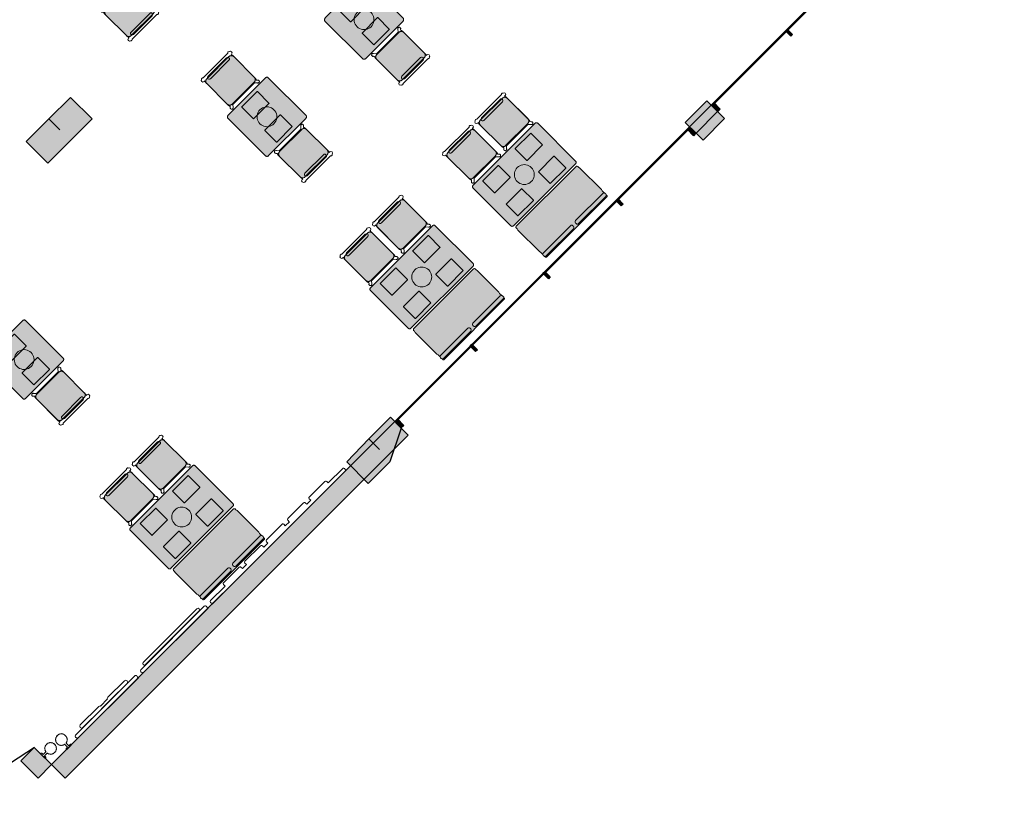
# Model space of a CAD drawing. Extents: x 2172.2 to 2210.6, y 415.3 to 458.1.
# Tile 8 of 27: x 2197.2 to 2210.1, y 415.3 to 425.7. Entities that reach past the tile are written whole.
import ezdxf

# ---------------------------------------------------------------- set-up
doc = ezdxf.new("R2010")
doc.units = 0
for name, color, linetype, lineweight in [('AYAA_M3_BANQUETTES', 7, 'CONTINUOUS', 18), ('AYAA_M3_CHAIRS', 7, 'CONTINUOUS', 18), ('AYAA_M3_COLUMNS', 8, 'CONTINUOUS', 30), ('AYAA_M3_FINE_DETAIL', 8, 'CONTINUOUS', 9), ('AYAA_M3_GLAZING', 4, 'CONTINUOUS', 13), ('AYAA_M3_TABLES', 7, 'CONTINUOUS', 18), ('AYAA_M3_WALL_DECOR', 32, 'CONTINUOUS', 13), ('AYAA_M3_WALL_LIGHTS', 32, 'CONTINUOUS', 13), ('AYAA_M3_WALLS', 7, 'CONTINUOUS', 30)]:
    doc.layers.add(name, color=color, linetype=linetype, lineweight=lineweight)

# ---------------------------------------------------------------- blocks, each defined once
blk = doc.blocks.new('AYAA_M3_ARCHITECTURE')
at = {"layer": 'AYAA_M3_COLUMNS', "true_color": 0xcfdadc}
for points in [[(7.606645, -9.630836), (7.889453, -9.348031), (8.172293, -9.630871), (7.592468, -10.210694), (7.309659, -9.92782), (7.606613, -9.630871), (7.74805, -9.772274)], [(16.229349, -9.393993), (16.370768, -9.535411), (16.087927, -9.818251), (15.946541, -9.676798)], [(7.875276, -9.92789), (7.592503, -10.210663), (7.68676, -10.116405)], [(11.94096, -13.965218), (11.799574, -13.823766), (12.082382, -13.54096), (12.2238, -13.682378), (12.075308, -14.127855), (11.792468, -14.410695), (11.50966, -14.12782), (11.799553, -13.823812)]]:
    blk.add_hatch(color=256, dxfattribs=at).paths.add_polyline_path(points)
at = {"layer": 'AYAA_M3_WALLS', "true_color": 0xe1e6e6}
for points in [[(17.353592, -8.524304), (17.329552, -8.548347), (17.258841, -8.477635), (17.282883, -8.453594)], [(16.372185, -9.533998), (16.287333, -9.449144), (16.319859, -9.416617), (16.404711, -9.501471)], [(16.179852, -9.910177), (16.003075, -9.733401), (16.285917, -9.450559), (16.462694, -9.627336)], [(16.086514, -9.819668), (16.053988, -9.852195), (15.969134, -9.767343), (16.001661, -9.734816)], [(15.131212, -10.746685), (15.107171, -10.770726), (15.03646, -10.700016), (15.060502, -10.675974)], [(14.176619, -11.70128), (14.152576, -11.725321), (14.081866, -11.65461), (14.105907, -11.630569)], [(13.222024, -12.655873), (13.197983, -12.679915), (13.127272, -12.609204), (13.151314, -12.585163)], [(7.641751, -18.094725), (12.13895, -13.597526), (12.315727, -13.774302), (7.818528, -18.271502)], [(12.257745, -13.648438), (12.225218, -13.680964), (12.140365, -13.596111), (12.172892, -13.563584)], [(7.464975, -18.271502), (7.2387, -18.045227), (7.415477, -17.86845), (7.641751, -18.094725)]]:
    blk.add_hatch(color=256, dxfattribs=at).paths.add_polyline_path(points)
at = {"layer": 'AYAA_M3_COLUMNS', "linetype": 'CONTINUOUS', "lineweight": -2}
for points in [[(7.606645, -9.630836), (7.889453, -9.348031), (8.172293, -9.630871), (7.592468, -10.210694), (7.309659, -9.92782), (7.606613, -9.630871), (7.74805, -9.772274)], [(16.229349, -9.393993), (16.370768, -9.535411), (16.087927, -9.818251), (15.946541, -9.676798)], [(7.875276, -9.92789), (7.592503, -10.210663), (7.68676, -10.116405)], [(11.94096, -13.965218), (11.799574, -13.823766), (12.082382, -13.54096), (12.2238, -13.682378), (12.075308, -14.127855), (11.792468, -14.410695), (11.50966, -14.12782), (11.799553, -13.823812)]]:
    blk.add_lwpolyline(points, close=True, dxfattribs=at)
at = {"layer": 'AYAA_M3_GLAZING', "linetype": 'CONTINUOUS', "lineweight": -2}
for points in [[(16.314201, -9.443487), (16.303595, -9.43288), (20.116966, -5.61951), (20.127573, -5.630117)], [(12.167234, -13.590454), (12.156629, -13.579848), (15.985397, -9.751079), (15.996004, -9.761685)]]:
    blk.add_lwpolyline(points, close=True, dxfattribs=at)
at = {"layer": 'AYAA_M3_WALLS', "linetype": 'CONTINUOUS', "lineweight": -2}
for points in [[(17.353592, -8.524304), (17.329552, -8.548347), (17.258841, -8.477635), (17.282883, -8.453594)], [(16.372185, -9.533998), (16.287333, -9.449144), (16.319859, -9.416617), (16.404711, -9.501471)], [(16.179852, -9.910177), (16.003075, -9.733401), (16.285917, -9.450559), (16.462694, -9.627336)], [(16.086514, -9.819668), (16.053988, -9.852195), (15.969134, -9.767343), (16.001661, -9.734816)], [(15.131212, -10.746685), (15.107171, -10.770726), (15.03646, -10.700016), (15.060502, -10.675974)], [(14.176619, -11.70128), (14.152576, -11.725321), (14.081866, -11.65461), (14.105907, -11.630569)], [(13.222024, -12.655873), (13.197983, -12.679915), (13.127272, -12.609204), (13.151314, -12.585163)], [(7.641751, -18.094725), (12.13895, -13.597526), (12.315727, -13.774302), (7.818528, -18.271502)], [(12.257745, -13.648438), (12.225218, -13.680964), (12.140365, -13.596111), (12.172892, -13.563584)], [(7.464975, -18.271502), (7.2387, -18.045227), (7.415477, -17.86845), (7.641751, -18.094725)]]:
    blk.add_lwpolyline(points, close=True, dxfattribs=at)
blk = doc.blocks.new('AYAA_M3_DOOR_D0')
at = {"color": 0, "linetype": 'CONTINUOUS'}
blk.add_lwpolyline([(-0.625, 0), (-0.365, 1.223)], dxfattribs=at)
at = {"color": 0}
blk.add_arc((-0.625, 0), 1.25, 0, 78, dxfattribs=at)
blk = doc.blocks.new('AYAA_M3_UNIQUE_WALL_COMPOSITION_14')
at = {"color": 0, "linetype": 'CONTINUOUS', "lineweight": -2}
for points in [[(-0.5675, -0.0175), (-0.565095, -0.008512), (-0.559083, -0.0025), (-0.5675, -0.0025), (-0.5675, 0.0085), (0.5675, 0.0085), (0.5675, -0.0025), (0.559083, -0.0025), (0.565095, -0.008512), (0.5675, -0.0175), (0.5675, -0.0265), (0.565095, -0.035488), (0.558488, -0.042095), (0.5495, -0.0445), (-0.5495, -0.0445), (-0.558488, -0.042095), (-0.565095, -0.035488), (-0.5675, -0.0265)], [(-0.4086, -0.095), (-0.426278, -0.087678), (-0.4336, -0.07), (-0.426278, -0.052322), (-0.4086, -0.045), (-0.10215, -0.045), (-0.097325, -0.047), (0.063271, -0.047), (0.0681, -0.045), (0.4086, -0.045), (0.426265, -0.052322), (0.433583, -0.07), (0.426265, -0.087678), (0.4086, -0.095), (0.0681, -0.095), (0.050422, -0.087678), (0.048484, -0.083), (-0.082548, -0.083), (-0.084485, -0.087678), (-0.10215, -0.095)]]:
    blk.add_lwpolyline(points, close=True, dxfattribs=at)
blk = doc.blocks.new('AYAA_M3_UNIQUE_WALL_COMPOSITION_16')
at = {"color": 0, "linetype": 'CONTINUOUS', "lineweight": -2}
for points in [[(-0.60727, 0.0085), (0.60727, 0.0085), (0.60727, -0.0025), (0.598854, -0.0025), (0.604866, -0.008512), (0.60727, -0.0175), (0.60727, -0.0265), (0.604866, -0.035488), (0.598259, -0.042095), (0.58927, -0.0445), (-0.58927, -0.0445), (-0.598259, -0.042095), (-0.604866, -0.035488), (-0.60727, -0.0265), (-0.60727, -0.0175), (-0.604866, -0.008512), (-0.598854, -0.0025), (-0.60727, -0.0025)], [(0.497962, -0.091), (-0.497962, -0.091), (-0.512811, -0.084849), (-0.518962, -0.07), (-0.512811, -0.055151), (-0.497962, -0.049), (0.497962, -0.049), (0.512808, -0.055151), (0.518958, -0.07), (0.512808, -0.084849)]]:
    blk.add_lwpolyline(points, close=True, dxfattribs=at)
blk = doc.blocks.new('AYAA_M3_UNIQUE_WALL_COMPOSITION_17')
at = {"color": 0, "linetype": 'CONTINUOUS', "lineweight": -2}
blk.add_lwpolyline([(0.95634, -0.04522), (0.95634, -0.0719), (0.954128, -0.080169), (0.948049, -0.086248), (0.93978, -0.08846), (0.64998, -0.08846), (0.641711, -0.086248), (0.635632, -0.080169), (0.63342, -0.0719), (0.63342, -0.04522), (0.633666, -0.0443), (0.558654, -0.0443), (0.5589, -0.04522), (0.5589, -0.0719), (0.556688, -0.080169), (0.550609, -0.086248), (0.54234, -0.08846), (0.25254, -0.08846), (0.244271, -0.086248), (0.238192, -0.080169), (0.23598, -0.0719), (0.23598, -0.04522), (0.236226, -0.0443), (0.161214, -0.0443), (0.16146, -0.04522), (0.16146, -0.0719), (0.159248, -0.080169), (0.153169, -0.086248), (0.1449, -0.08846), (-0.1449, -0.08846), (-0.153169, -0.086248), (-0.159248, -0.080169), (-0.16146, -0.0719), (-0.16146, -0.04522), (-0.161214, -0.0443), (-0.236226, -0.0443), (-0.23598, -0.04522), (-0.23598, -0.0719), (-0.238192, -0.080169), (-0.244271, -0.086248), (-0.25254, -0.08846), (-0.54234, -0.08846), (-0.550609, -0.086248), (-0.556688, -0.080169), (-0.5589, -0.0719), (-0.5589, -0.04522), (-0.558654, -0.0443), (-0.633666, -0.0443), (-0.63342, -0.04522), (-0.63342, -0.0719), (-0.635632, -0.080169), (-0.641711, -0.086248), (-0.64998, -0.08846), (-0.93978, -0.08846), (-0.948049, -0.086248), (-0.954128, -0.080169), (-0.95634, -0.0719), (-0.95634, -0.04522), (-0.956094, -0.0443), (-1.22544, -0.0443), (-1.233709, -0.042088), (-1.239788, -0.036009), (-1.242, -0.02774), (-1.242, -0.01946), (-1.239788, -0.011191), (-1.234257, -0.00566), (-1.242, -0.00566), (-1.242, 0.00446), (1.242, 0.00446), (1.242, -0.00566), (1.234257, -0.00566), (1.239788, -0.011191), (1.242, -0.01946), (1.242, -0.02774), (1.239788, -0.036009), (1.233709, -0.042088), (1.22544, -0.0443), (0.956094, -0.0443)], close=True, dxfattribs=at)
blk = doc.blocks.new('AYAA_M3_SCONCE')
at = {"color": 0, "linetype": 'CONTINUOUS', "lineweight": -2}
blk.add_lwpolyline([(-0.066057, -0.178967), (-0.064423, -0.178291), (-0.064952, -0.1775), (-0.069291, -0.168701), (-0.071015, -0.163622), (-0.072921, -0.164412), (-0.075043, -0.163533), (-0.075921, -0.161412), (-0.075043, -0.15929), (-0.072921, -0.158412), (-0.072618, -0.158538), (-0.074358, -0.149789), (-0.074835, -0.142517), (-0.076, -0.143), (-0.078121, -0.142121), (-0.079, -0.14), (-0.078121, -0.137879), (-0.076, -0.137), (-0.074835, -0.137483), (-0.074358, -0.130211), (-0.072618, -0.121462), (-0.072921, -0.121588), (-0.075043, -0.12071), (-0.075921, -0.118588), (-0.075043, -0.116467), (-0.072921, -0.115588), (-0.071015, -0.116378), (-0.069291, -0.111299), (-0.064952, -0.1025), (-0.064423, -0.101709), (-0.066057, -0.101033), (-0.066935, -0.098911), (-0.066057, -0.09679), (-0.063935, -0.095911), (-0.061814, -0.09679), (-0.061555, -0.097416), (-0.059501, -0.094343), (-0.053033, -0.086967), (-0.050898, -0.085095), (-0.051891, -0.084684), (-0.052769, -0.082563), (-0.051891, -0.080442), (-0.049769, -0.079563), (-0.047648, -0.080442), (-0.0471, -0.081764), (-0.045657, -0.080499), (-0.0375, -0.075048), (-0.033493, -0.073072), (-0.033693, -0.072989), (-0.034572, -0.070868), (-0.033693, -0.068747), (-0.031572, -0.067868), (-0.02945, -0.068747), (-0.028646, -0.07069), (-0.019411, -0.067556), (-0.013177, -0.066316), (-0.013816, -0.064774), (-0.012937, -0.062652), (-0.012, -0.062264), (-0.012, -0.014), (-0.037, -0.014), (-0.040995, -0.012931), (-0.043931, -0.009995), (-0.045, -0.006), (-0.043931, -0.002005), (-0.040995, 0.000931), (-0.037, 0.002), (0.037, 0.002), (0.040995, 0.000931), (0.043931, -0.002005), (0.045, -0.006), (0.043931, -0.009995), (0.040995, -0.012931), (0.037, -0.014), (0.012, -0.014), (0.012, -0.062264), (0.012937, -0.062652), (0.013816, -0.064774), (0.013177, -0.066316), (0.019411, -0.067556), (0.028646, -0.07069), (0.02945, -0.068747), (0.031572, -0.067868), (0.033693, -0.068747), (0.034572, -0.070868), (0.033693, -0.072989), (0.033493, -0.073072), (0.0375, -0.075048), (0.045657, -0.080499), (0.0471, -0.081764), (0.047648, -0.080442), (0.049769, -0.079563), (0.051891, -0.080442), (0.052769, -0.082563), (0.051891, -0.084684), (0.050898, -0.085095), (0.053033, -0.086967), (0.059501, -0.094343), (0.061555, -0.097416), (0.061814, -0.09679), (0.063935, -0.095911), (0.066057, -0.09679), (0.066935, -0.098911), (0.066057, -0.101033), (0.064423, -0.101709), (0.064952, -0.1025), (0.069291, -0.111299), (0.071015, -0.116378), (0.072921, -0.115588), (0.075043, -0.116467), (0.075921, -0.118588), (0.075043, -0.12071), (0.072921, -0.121588), (0.072618, -0.121462), (0.074358, -0.130211), (0.074835, -0.137483), (0.076, -0.137), (0.078121, -0.137879), (0.079, -0.14), (0.078121, -0.142121), (0.076, -0.143), (0.074835, -0.142517), (0.074358, -0.149789), (0.072618, -0.158538), (0.072921, -0.158412), (0.075043, -0.15929), (0.075921, -0.161412), (0.075043, -0.163533), (0.072921, -0.164412), (0.071015, -0.163622), (0.069291, -0.168701), (0.064952, -0.1775), (0.064423, -0.178291), (0.066057, -0.178967), (0.066935, -0.181089), (0.066057, -0.18321), (0.063935, -0.184089), (0.061814, -0.18321), (0.061555, -0.182584), (0.059501, -0.185657), (0.053033, -0.193033), (0.050898, -0.194905), (0.051891, -0.195316), (0.052769, -0.197437), (0.051891, -0.199558), (0.049769, -0.200437), (0.047648, -0.199558), (0.0471, -0.198236), (0.045657, -0.199501), (0.0375, -0.204952), (0.033493, -0.206928), (0.033693, -0.207011), (0.034572, -0.209132), (0.033693, -0.211253), (0.031572, -0.212132), (0.02945, -0.211253), (0.028646, -0.20931), (0.019411, -0.212444), (0.013177, -0.213684), (0.013816, -0.215226), (0.012937, -0.217348), (0.010816, -0.218226), (0.008695, -0.217348), (0.007816, -0.215226), (0.008131, -0.214467), (0, -0.215), (-0.008131, -0.214467), (-0.007816, -0.215226), (-0.008695, -0.217348), (-0.010816, -0.218226), (-0.012937, -0.217348), (-0.013816, -0.215226), (-0.013177, -0.213684), (-0.019411, -0.212444), (-0.028646, -0.20931), (-0.02945, -0.211253), (-0.031572, -0.212132), (-0.033693, -0.211253), (-0.034572, -0.209132), (-0.033693, -0.207011), (-0.033493, -0.206928), (-0.0375, -0.204952), (-0.045657, -0.199501), (-0.0471, -0.198236), (-0.047648, -0.199558), (-0.049769, -0.200437), (-0.051891, -0.199558), (-0.052769, -0.197437), (-0.051891, -0.195316), (-0.050898, -0.194905), (-0.053033, -0.193033), (-0.059501, -0.185657), (-0.061555, -0.182584), (-0.061814, -0.18321), (-0.063935, -0.184089), (-0.066057, -0.18321), (-0.066935, -0.181089)], close=True, dxfattribs=at)
blk = doc.blocks.new('AYAA_M3_CHAIR_IVORY')
at = {"true_color": 0xeaeeee}
blk.add_hatch(color=256, dxfattribs=at).paths.add_polyline_path([(-0.247475, -0.204863), (-0.248872, -0.200013), (-0.249717, -0.195038), (-0.25, -0.19), (-0.25, 0.19), (-0.249717, 0.195038), (-0.248872, 0.200013), (-0.247475, 0.204863), (-0.245544, 0.209525), (-0.243103, 0.213941), (-0.240182, 0.218057), (-0.23682, 0.22182), (-0.233057, 0.225182), (-0.228941, 0.228103), (-0.224525, 0.230544), (-0.219863, 0.232475), (-0.215013, 0.233872), (-0.210038, 0.234717), (-0.205, 0.235), (0.205, 0.235), (0.210038, 0.234717), (0.215013, 0.233872), (0.219863, 0.232475), (0.224525, 0.230544), (0.228941, 0.228103), (0.233057, 0.225182), (0.23682, 0.22182), (0.240182, 0.218057), (0.243103, 0.213941), (0.245544, 0.209525), (0.247475, 0.204863), (0.248872, 0.200013), (0.249717, 0.195038), (0.25, 0.19), (0.25, -0.19), (0.249717, -0.195038), (0.248872, -0.200013), (0.247475, -0.204863), (0.245544, -0.209525), (0.243103, -0.213941), (0.240182, -0.218057), (0.23682, -0.22182), (0.233057, -0.225182), (0.228941, -0.228103), (0.224525, -0.230544), (0.219863, -0.232475), (0.215013, -0.233872), (0.210038, -0.234717), (0.205, -0.235), (-0.205, -0.235), (-0.210038, -0.234717), (-0.215013, -0.233872), (-0.219863, -0.232475), (-0.224525, -0.230544), (-0.228941, -0.228103), (-0.233057, -0.225182), (-0.23682, -0.22182), (-0.240182, -0.218057), (-0.243103, -0.213941), (-0.245544, -0.209525)])
at = {"color": 0, "linetype": 'CONTINUOUS', "lineweight": -2}
for points in [[(-0.255, -0.233), (-0.242972, -0.233), (-0.245992, -0.22998), (-0.25, -0.215), (-0.25, 0.215), (-0.245992, 0.22998), (-0.240149, 0.235823), (-0.252556, 0.249383), (-0.254118, 0.250179), (-0.258321, 0.254382), (-0.26102, 0.259679), (-0.26195, 0.26555), (-0.26102, 0.271421), (-0.258321, 0.276718), (-0.254118, 0.280921), (-0.248821, 0.28362), (-0.24295, 0.28455), (-0.237079, 0.28362), (-0.231782, 0.280921), (-0.227579, 0.276718), (-0.22608, 0.273776), (-0.20172, 0.24715), (-0.200943, 0.245), (0.200943, 0.245), (0.20172, 0.24715), (0.22608, 0.273776), (0.227579, 0.276718), (0.231782, 0.280921), (0.237079, 0.28362), (0.24295, 0.28455), (0.248821, 0.28362), (0.254118, 0.280921), (0.258321, 0.276718), (0.26102, 0.271421), (0.26195, 0.26555), (0.26102, 0.259679), (0.258321, 0.254382), (0.254118, 0.250179), (0.252556, 0.249383), (0.240149, 0.235823), (0.245992, 0.22998), (0.25, 0.215), (0.25, -0.215), (0.245992, -0.22998), (0.242972, -0.233), (0.255, -0.233), (0.270556, -0.239444), (0.277, -0.255), (0.270556, -0.270556), (0.259027, -0.275332), (0.258321, -0.276718), (0.254118, -0.280921), (0.248821, -0.28362), (0.24295, -0.28455), (0.237079, -0.28362), (0.231782, -0.280921), (0.227861, -0.277), (-0.227861, -0.277), (-0.231782, -0.280921), (-0.237079, -0.28362), (-0.24295, -0.28455), (-0.248821, -0.28362), (-0.254118, -0.280921), (-0.258321, -0.276718), (-0.259027, -0.275332), (-0.270556, -0.270556), (-0.277, -0.255), (-0.270556, -0.239444)], [(-0.247475, -0.204863), (-0.248872, -0.200013), (-0.249717, -0.195038), (-0.25, -0.19), (-0.25, 0.19), (-0.249717, 0.195038), (-0.248872, 0.200013), (-0.247475, 0.204863), (-0.245544, 0.209525), (-0.243103, 0.213941), (-0.240182, 0.218057), (-0.23682, 0.22182), (-0.233057, 0.225182), (-0.228941, 0.228103), (-0.224525, 0.230544), (-0.219863, 0.232475), (-0.215013, 0.233872), (-0.210038, 0.234717), (-0.205, 0.235), (0.205, 0.235), (0.210038, 0.234717), (0.215013, 0.233872), (0.219863, 0.232475), (0.224525, 0.230544), (0.228941, 0.228103), (0.233057, 0.225182), (0.23682, 0.22182), (0.240182, 0.218057), (0.243103, 0.213941), (0.245544, 0.209525), (0.247475, 0.204863), (0.248872, 0.200013), (0.249717, 0.195038), (0.25, 0.19), (0.25, -0.19), (0.249717, -0.195038), (0.248872, -0.200013), (0.247475, -0.204863), (0.245544, -0.209525), (0.243103, -0.213941), (0.240182, -0.218057), (0.23682, -0.22182), (0.233057, -0.225182), (0.228941, -0.228103), (0.224525, -0.230544), (0.219863, -0.232475), (0.215013, -0.233872), (0.210038, -0.234717), (0.205, -0.235), (-0.205, -0.235), (-0.210038, -0.234717), (-0.215013, -0.233872), (-0.219863, -0.232475), (-0.224525, -0.230544), (-0.228941, -0.228103), (-0.233057, -0.225182), (-0.23682, -0.22182), (-0.240182, -0.218057), (-0.243103, -0.213941), (-0.245544, -0.209525)], [(-0.183735, -0.203506), (-0.1725, -0.2005), (0.1725, -0.2005), (0.183735, -0.203506), (0.191994, -0.211765), (0.195, -0.223), (0.191994, -0.234235), (0.183735, -0.242494), (0.1725, -0.2455), (-0.1725, -0.2455), (-0.183735, -0.242494), (-0.191994, -0.234235), (-0.195, -0.223), (-0.191994, -0.211765)]]:
    blk.add_lwpolyline(points, close=True, dxfattribs=at)
blk = doc.blocks.new('AYAA_M3_DINING_TWO_SQUARE')
at = {"true_color": 0xf9f9f5}
blk.add_hatch(color=256, dxfattribs=at).paths.add_polyline_path([(-0.365847, -0.367678), (-0.369032, -0.364695), (-0.371594, -0.36135), (-0.373471, -0.357725), (-0.374615, -0.353911), (-0.375, -0.35), (-0.375, 0.35), (-0.374615, 0.353911), (-0.373471, 0.357725), (-0.371594, 0.36135), (-0.369032, 0.364695), (-0.365847, 0.367678), (-0.362118, 0.370225), (-0.357937, 0.372275), (-0.353407, 0.373776), (-0.348639, 0.374692), (-0.34375, 0.375), (0.34375, 0.375), (0.348639, 0.374692), (0.353407, 0.373776), (0.357937, 0.372275), (0.362118, 0.370225), (0.365847, 0.367678), (0.369032, 0.364695), (0.371594, 0.36135), (0.373471, 0.357725), (0.374615, 0.353911), (0.375, 0.35), (0.375, -0.35), (0.374615, -0.353911), (0.373471, -0.357725), (0.371594, -0.36135), (0.369032, -0.364695), (0.365847, -0.367678), (0.362118, -0.370225), (0.357937, -0.372275), (0.353407, -0.373776), (0.348639, -0.374692), (0.34375, -0.375), (-0.34375, -0.375), (-0.348639, -0.374692), (-0.353407, -0.373776), (-0.357937, -0.372275), (-0.362118, -0.370225)])
at = {"color": 0, "linetype": 'CONTINUOUS', "lineweight": -2}
blk.add_lwpolyline([(-0.374615, 0.353911), (-0.373471, 0.357725), (-0.371594, 0.36135), (-0.369032, 0.364695), (-0.365847, 0.367678), (-0.362118, 0.370225), (-0.357937, 0.372275), (-0.353407, 0.373776), (-0.348639, 0.374692), (-0.34375, 0.375), (0.34375, 0.375), (0.348639, 0.374692), (0.353407, 0.373776), (0.357937, 0.372275), (0.362118, 0.370225), (0.365847, 0.367678), (0.369032, 0.364695), (0.371594, 0.36135), (0.373471, 0.357725), (0.374615, 0.353911), (0.375, 0.35), (0.375, -0.35), (0.374615, -0.353911), (0.373471, -0.357725), (0.371594, -0.36135), (0.369032, -0.364695), (0.365847, -0.367678), (0.362118, -0.370225), (0.357937, -0.372275), (0.353407, -0.373776), (0.348639, -0.374692), (0.34375, -0.375), (-0.34375, -0.375), (-0.348639, -0.374692), (-0.353407, -0.373776), (-0.357937, -0.372275), (-0.362118, -0.370225), (-0.365847, -0.367678), (-0.369032, -0.364695), (-0.371594, -0.36135), (-0.373471, -0.357725), (-0.374615, -0.353911), (-0.375, -0.35), (-0.375, 0.35)], close=True, dxfattribs=at)
at = {"layer": 'AYAA_M3_FINE_DETAIL', "linetype": 'CONTINUOUS', "lineweight": -2}
for points in [[(-0.144733, 0.106001), (-0.145, 0.107), (-0.145, 0.323), (-0.144733, 0.323999), (-0.143999, 0.324733), (-0.143, 0.325), (0.143, 0.325), (0.143999, 0.324733), (0.144733, 0.323999), (0.145, 0.323), (0.145, 0.107), (0.144733, 0.106001), (0.143999, 0.105267), (0.143, 0.105), (-0.143, 0.105), (-0.143999, 0.105267)], [(-0.123637, 0.040172), (-0.115831, 0.059019), (-0.105172, 0.076412), (-0.091924, 0.091924), (-0.076412, 0.105172), (-0.059019, 0.115831), (-0.040172, 0.123637), (-0.020336, 0.128399), (0, 0.13), (0.020336, 0.128399), (0.040172, 0.123637), (0.059019, 0.115831), (0.076412, 0.105172), (0.091924, 0.091924), (0.105172, 0.076412), (0.115831, 0.059019), (0.123637, 0.040172), (0.128399, 0.020336), (0.13, 0), (0.128399, -0.020336), (0.123637, -0.040172), (0.115831, -0.059019), (0.105172, -0.076412), (0.091924, -0.091924), (0.076412, -0.105172), (0.059019, -0.115831), (0.040172, -0.123637), (0.020336, -0.128399), (0, -0.13), (-0.020336, -0.128399), (-0.040172, -0.123637), (-0.059019, -0.115831), (-0.076412, -0.105172), (-0.091924, -0.091924), (-0.105172, -0.076412), (-0.115831, -0.059019), (-0.123637, -0.040172), (-0.128399, -0.020336), (-0.13, 0), (-0.128399, 0.020336)], [(-0.144733, -0.106001), (-0.143999, -0.105267), (-0.143, -0.105), (0.143, -0.105), (0.143999, -0.105267), (0.144733, -0.106001), (0.145, -0.107), (0.145, -0.323), (0.144733, -0.323999), (0.143999, -0.324733), (0.143, -0.325), (-0.143, -0.325), (-0.143999, -0.324733), (-0.144733, -0.323999), (-0.145, -0.323), (-0.145, -0.107)]]:
    blk.add_lwpolyline(points, close=True, dxfattribs=at)
blk = doc.blocks.new('AYAA_M3_CHAIR_OLIVE')
at = {"true_color": 0x729160}
blk.add_hatch(color=256, dxfattribs=at).paths.add_polyline_path([(-0.247475, -0.204863), (-0.248872, -0.200013), (-0.249717, -0.195038), (-0.25, -0.19), (-0.25, 0.19), (-0.249717, 0.195038), (-0.248872, 0.200013), (-0.247475, 0.204863), (-0.245544, 0.209525), (-0.243103, 0.213941), (-0.240182, 0.218057), (-0.23682, 0.22182), (-0.233057, 0.225182), (-0.228941, 0.228103), (-0.224525, 0.230544), (-0.219863, 0.232475), (-0.215013, 0.233872), (-0.210038, 0.234717), (-0.205, 0.235), (0.205, 0.235), (0.210038, 0.234717), (0.215013, 0.233872), (0.219863, 0.232475), (0.224525, 0.230544), (0.228941, 0.228103), (0.233057, 0.225182), (0.23682, 0.22182), (0.240182, 0.218057), (0.243103, 0.213941), (0.245544, 0.209525), (0.247475, 0.204863), (0.248872, 0.200013), (0.249717, 0.195038), (0.25, 0.19), (0.25, -0.19), (0.249717, -0.195038), (0.248872, -0.200013), (0.247475, -0.204863), (0.245544, -0.209525), (0.243103, -0.213941), (0.240182, -0.218057), (0.23682, -0.22182), (0.233057, -0.225182), (0.228941, -0.228103), (0.224525, -0.230544), (0.219863, -0.232475), (0.215013, -0.233872), (0.210038, -0.234717), (0.205, -0.235), (-0.205, -0.235), (-0.210038, -0.234717), (-0.215013, -0.233872), (-0.219863, -0.232475), (-0.224525, -0.230544), (-0.228941, -0.228103), (-0.233057, -0.225182), (-0.23682, -0.22182), (-0.240182, -0.218057), (-0.243103, -0.213941), (-0.245544, -0.209525)])
at = {"color": 0, "linetype": 'CONTINUOUS', "lineweight": -2}
for points in [[(-0.255, -0.233), (-0.242972, -0.233), (-0.245992, -0.22998), (-0.25, -0.215), (-0.25, 0.215), (-0.245992, 0.22998), (-0.240149, 0.235823), (-0.252556, 0.249383), (-0.254118, 0.250179), (-0.258321, 0.254382), (-0.26102, 0.259679), (-0.26195, 0.26555), (-0.26102, 0.271421), (-0.258321, 0.276718), (-0.254118, 0.280921), (-0.248821, 0.28362), (-0.24295, 0.28455), (-0.237079, 0.28362), (-0.231782, 0.280921), (-0.227579, 0.276718), (-0.22608, 0.273776), (-0.20172, 0.24715), (-0.200943, 0.245), (0.200943, 0.245), (0.20172, 0.24715), (0.22608, 0.273776), (0.227579, 0.276718), (0.231782, 0.280921), (0.237079, 0.28362), (0.24295, 0.28455), (0.248821, 0.28362), (0.254118, 0.280921), (0.258321, 0.276718), (0.26102, 0.271421), (0.26195, 0.26555), (0.26102, 0.259679), (0.258321, 0.254382), (0.254118, 0.250179), (0.252556, 0.249383), (0.240149, 0.235823), (0.245992, 0.22998), (0.25, 0.215), (0.25, -0.215), (0.245992, -0.22998), (0.242972, -0.233), (0.255, -0.233), (0.270556, -0.239444), (0.277, -0.255), (0.270556, -0.270556), (0.259027, -0.275332), (0.258321, -0.276718), (0.254118, -0.280921), (0.248821, -0.28362), (0.24295, -0.28455), (0.237079, -0.28362), (0.231782, -0.280921), (0.227861, -0.277), (-0.227861, -0.277), (-0.231782, -0.280921), (-0.237079, -0.28362), (-0.24295, -0.28455), (-0.248821, -0.28362), (-0.254118, -0.280921), (-0.258321, -0.276718), (-0.259027, -0.275332), (-0.270556, -0.270556), (-0.277, -0.255), (-0.270556, -0.239444)], [(-0.247475, -0.204863), (-0.248872, -0.200013), (-0.249717, -0.195038), (-0.25, -0.19), (-0.25, 0.19), (-0.249717, 0.195038), (-0.248872, 0.200013), (-0.247475, 0.204863), (-0.245544, 0.209525), (-0.243103, 0.213941), (-0.240182, 0.218057), (-0.23682, 0.22182), (-0.233057, 0.225182), (-0.228941, 0.228103), (-0.224525, 0.230544), (-0.219863, 0.232475), (-0.215013, 0.233872), (-0.210038, 0.234717), (-0.205, 0.235), (0.205, 0.235), (0.210038, 0.234717), (0.215013, 0.233872), (0.219863, 0.232475), (0.224525, 0.230544), (0.228941, 0.228103), (0.233057, 0.225182), (0.23682, 0.22182), (0.240182, 0.218057), (0.243103, 0.213941), (0.245544, 0.209525), (0.247475, 0.204863), (0.248872, 0.200013), (0.249717, 0.195038), (0.25, 0.19), (0.25, -0.19), (0.249717, -0.195038), (0.248872, -0.200013), (0.247475, -0.204863), (0.245544, -0.209525), (0.243103, -0.213941), (0.240182, -0.218057), (0.23682, -0.22182), (0.233057, -0.225182), (0.228941, -0.228103), (0.224525, -0.230544), (0.219863, -0.232475), (0.215013, -0.233872), (0.210038, -0.234717), (0.205, -0.235), (-0.205, -0.235), (-0.210038, -0.234717), (-0.215013, -0.233872), (-0.219863, -0.232475), (-0.224525, -0.230544), (-0.228941, -0.228103), (-0.233057, -0.225182), (-0.23682, -0.22182), (-0.240182, -0.218057), (-0.243103, -0.213941), (-0.245544, -0.209525)], [(-0.183735, -0.203506), (-0.1725, -0.2005), (0.1725, -0.2005), (0.183735, -0.203506), (0.191994, -0.211765), (0.195, -0.223), (0.191994, -0.234235), (0.183735, -0.242494), (0.1725, -0.2455), (-0.1725, -0.2455), (-0.183735, -0.242494), (-0.191994, -0.234235), (-0.195, -0.223), (-0.191994, -0.211765)]]:
    blk.add_lwpolyline(points, close=True, dxfattribs=at)
blk = doc.blocks.new('AYAA_M3_DINING_2')
at = {"true_color": 0xf9f9f5}
blk.add_hatch(color=256, dxfattribs=at).paths.add_polyline_path([(-0.595225, -0.364695), (-0.597275, -0.36135), (-0.598776, -0.357725), (-0.599692, -0.353911), (-0.6, -0.35), (-0.6, 0.35), (-0.599692, 0.353911), (-0.598776, 0.357725), (-0.597275, 0.36135), (-0.595225, 0.364695), (-0.592678, 0.367678), (-0.589695, 0.370225), (-0.58635, 0.372275), (-0.582725, 0.373776), (-0.578911, 0.374692), (-0.575, 0.375), (0.575, 0.375), (0.578911, 0.374692), (0.582725, 0.373776), (0.58635, 0.372275), (0.589695, 0.370225), (0.592678, 0.367678), (0.595225, 0.364695), (0.597275, 0.36135), (0.598776, 0.357725), (0.599692, 0.353911), (0.6, 0.35), (0.6, -0.35), (0.599692, -0.353911), (0.598776, -0.357725), (0.597275, -0.36135), (0.595225, -0.364695), (0.592678, -0.367678), (0.589695, -0.370225), (0.58635, -0.372275), (0.582725, -0.373776), (0.578911, -0.374692), (0.575, -0.375), (-0.575, -0.375), (-0.578911, -0.374692), (-0.582725, -0.373776), (-0.58635, -0.372275), (-0.589695, -0.370225), (-0.592678, -0.367678)])
at = {"color": 0, "linetype": 'CONTINUOUS', "lineweight": -2}
blk.add_lwpolyline([(-0.599692, 0.353911), (-0.598776, 0.357725), (-0.597275, 0.36135), (-0.595225, 0.364695), (-0.592678, 0.367678), (-0.589695, 0.370225), (-0.58635, 0.372275), (-0.582725, 0.373776), (-0.578911, 0.374692), (-0.575, 0.375), (0.575, 0.375), (0.578911, 0.374692), (0.582725, 0.373776), (0.58635, 0.372275), (0.589695, 0.370225), (0.592678, 0.367678), (0.595225, 0.364695), (0.597275, 0.36135), (0.598776, 0.357725), (0.599692, 0.353911), (0.6, 0.35), (0.6, -0.35), (0.599692, -0.353911), (0.598776, -0.357725), (0.597275, -0.36135), (0.595225, -0.364695), (0.592678, -0.367678), (0.589695, -0.370225), (0.58635, -0.372275), (0.582725, -0.373776), (0.578911, -0.374692), (0.575, -0.375), (-0.575, -0.375), (-0.578911, -0.374692), (-0.582725, -0.373776), (-0.58635, -0.372275), (-0.589695, -0.370225), (-0.592678, -0.367678), (-0.595225, -0.364695), (-0.597275, -0.36135), (-0.598776, -0.357725), (-0.599692, -0.353911), (-0.6, -0.35), (-0.6, 0.35)], close=True, dxfattribs=at)
at = {"layer": 'AYAA_M3_FINE_DETAIL', "linetype": 'CONTINUOUS', "lineweight": -2}
for points in [[(-0.443, 0.325), (-0.157, 0.325), (-0.156001, 0.324733), (-0.155267, 0.323999), (-0.155, 0.323), (-0.155, 0.107), (-0.155267, 0.106001), (-0.156001, 0.105267), (-0.157, 0.105), (-0.443, 0.105), (-0.443999, 0.105267), (-0.444733, 0.106001), (-0.445, 0.107), (-0.445, 0.323), (-0.444733, 0.323999), (-0.443999, 0.324733)], [(0.155, 0.323), (0.155267, 0.323999), (0.156001, 0.324733), (0.157, 0.325), (0.443, 0.325), (0.443999, 0.324733), (0.444733, 0.323999), (0.445, 0.323), (0.445, 0.107), (0.444733, 0.106001), (0.443999, 0.105267), (0.443, 0.105), (0.157, 0.105), (0.156001, 0.105267), (0.155267, 0.106001), (0.155, 0.107)], [(-0.123637, 0.040172), (-0.115831, 0.059019), (-0.105172, 0.076412), (-0.091924, 0.091924), (-0.076412, 0.105172), (-0.059019, 0.115831), (-0.040172, 0.123637), (-0.020336, 0.128399), (0, 0.13), (0.020336, 0.128399), (0.040172, 0.123637), (0.059019, 0.115831), (0.076412, 0.105172), (0.091924, 0.091924), (0.105172, 0.076412), (0.115831, 0.059019), (0.123637, 0.040172), (0.128399, 0.020336), (0.13, 0), (0.128399, -0.020336), (0.123637, -0.040172), (0.115831, -0.059019), (0.105172, -0.076412), (0.091924, -0.091924), (0.076412, -0.105172), (0.059019, -0.115831), (0.040172, -0.123637), (0.020336, -0.128399), (0, -0.13), (-0.020336, -0.128399), (-0.040172, -0.123637), (-0.059019, -0.115831), (-0.076412, -0.105172), (-0.091924, -0.091924), (-0.105172, -0.076412), (-0.115831, -0.059019), (-0.123637, -0.040172), (-0.128399, -0.020336), (-0.13, 0), (-0.128399, 0.020336)], [(-0.443999, -0.105267), (-0.443, -0.105), (-0.157, -0.105), (-0.156001, -0.105267), (-0.155267, -0.106001), (-0.155, -0.107), (-0.155, -0.323), (-0.155267, -0.323999), (-0.156001, -0.324733), (-0.157, -0.325), (-0.443, -0.325), (-0.443999, -0.324733), (-0.444733, -0.323999), (-0.445, -0.323), (-0.445, -0.107), (-0.444733, -0.106001)], [(0.155267, -0.106001), (0.156001, -0.105267), (0.157, -0.105), (0.443, -0.105), (0.443999, -0.105267), (0.444733, -0.106001), (0.445, -0.107), (0.445, -0.323), (0.444733, -0.323999), (0.443999, -0.324733), (0.443, -0.325), (0.157, -0.325), (0.156001, -0.324733), (0.155267, -0.323999), (0.155, -0.323), (0.155, -0.107)]]:
    blk.add_lwpolyline(points, close=True, dxfattribs=at)
blk = doc.blocks.new('AYAA_M3_PERIMETER_BENCH_2')
at = {"true_color": 0xa7bd99}
blk.add_hatch(color=256, dxfattribs=at).paths.add_polyline_path([(-0.57, -0.236453), (-0.57, -0.198688), (-0.575, -0.18), (-0.575, 0.22), (-0.57, 0.238688), (-0.57, 0.255), (-0.567996, 0.26249), (-0.56249, 0.267996), (-0.555, 0.27), (0.555, 0.27), (0.56249, 0.267996), (0.567996, 0.26249), (0.57, 0.255), (0.57, 0.238688), (0.575, 0.22), (0.575, -0.18), (0.57, -0.198688), (0.57, -0.236453), (0.572061, -0.238514), (0.575, -0.2495), (0.575, -0.2605), (0.572061, -0.271486), (0.569799, -0.273748), (0.57, -0.2745), (0.57, -0.2855), (0.568397, -0.291492), (0.563992, -0.295897), (0.558, -0.2975), (-0.558, -0.2975), (-0.563992, -0.295897), (-0.568397, -0.291492), (-0.57, -0.2855), (-0.57, -0.2745), (-0.569799, -0.273748), (-0.572061, -0.271486), (-0.575, -0.2605), (-0.575, -0.2495), (-0.572061, -0.238514)])
at = {"color": 0, "linetype": 'CONTINUOUS', "lineweight": -2}
for points in [[(-0.57, -0.236453), (-0.57, -0.198688), (-0.575, -0.18), (-0.575, 0.22), (-0.57, 0.238688), (-0.57, 0.255), (-0.567996, 0.26249), (-0.56249, 0.267996), (-0.555, 0.27), (0.555, 0.27), (0.56249, 0.267996), (0.567996, 0.26249), (0.57, 0.255), (0.57, 0.238688), (0.575, 0.22), (0.575, -0.18), (0.57, -0.198688), (0.57, -0.236453), (0.572061, -0.238514), (0.575, -0.2495), (0.575, -0.2605), (0.572061, -0.271486), (0.569799, -0.273748), (0.57, -0.2745), (0.57, -0.2855), (0.568397, -0.291492), (0.563992, -0.295897), (0.558, -0.2975), (-0.558, -0.2975), (-0.563992, -0.295897), (-0.568397, -0.291492), (-0.57, -0.2855), (-0.57, -0.2745), (-0.569799, -0.273748), (-0.572061, -0.271486), (-0.575, -0.2605), (-0.575, -0.2495), (-0.572061, -0.238514)], [(-0.553, -0.2275), (-0.047, -0.2275), (-0.036014, -0.230439), (-0.027939, -0.238514), (-0.025, -0.2495), (-0.025, -0.2605), (-0.027939, -0.271486), (-0.036014, -0.279561), (-0.047, -0.2825), (-0.553, -0.2825), (-0.563986, -0.279561), (-0.572061, -0.271486), (-0.575, -0.2605), (-0.575, -0.2495), (-0.572061, -0.238514), (-0.563986, -0.230439)], [(0.047, -0.2275), (0.553, -0.2275), (0.563986, -0.230439), (0.572061, -0.238514), (0.575, -0.2495), (0.575, -0.2605), (0.572061, -0.271486), (0.563986, -0.279561), (0.553, -0.2825), (0.047, -0.2825), (0.036014, -0.279561), (0.027939, -0.271486), (0.025, -0.2605), (0.025, -0.2495), (0.027939, -0.238514), (0.036014, -0.230439)]]:
    blk.add_lwpolyline(points, close=True, dxfattribs=at)

msp = doc.modelspace()

# ---------------------------------------------------------------- block references
at = {"layer": 'AYAA_M3_BANQUETTES', "linetype": 'CONTINUOUS', "yscale": -1.0000000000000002, "rotation": -135}
for p in [(2204.314, 423.163), (2202.97, 421.82), (2199.824, 418.673)]:
    msp.add_blockref('AYAA_M3_PERIMETER_BENCH_2', p, dxfattribs=at)
at = {"layer": 'AYAA_M3_CHAIRS', "linetype": 'CONTINUOUS'}
for name, p, yscale, rotation in [('AYAA_M3_CHAIR_IVORY', (2198.664, 425.772), -1.0000000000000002, -135), ('AYAA_M3_CHAIR_OLIVE', (2202.214, 425.192), -1.0000000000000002, -135), ('AYAA_M3_CHAIR_OLIVE', (2199.986, 424.874), -1, 45), ('AYAA_M3_CHAIR_IVORY', (2203.571, 424.33), -1, 45), ('AYAA_M3_CHAIR_OLIVE', (2200.941, 423.92), -1.0000000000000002, -135), ('AYAA_M3_CHAIR_IVORY', (2203.147, 423.906), -1, 45), ('AYAA_M3_CHAIR_IVORY', (2202.228, 422.986), -1, 45), ('AYAA_M3_CHAIR_IVORY', (2201.804, 422.562), -1, 45), ('AYAA_M3_CHAIR_OLIVE', (2197.759, 420.738), -1.0000000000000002, -135), ('AYAA_M3_CHAIR_IVORY', (2199.081, 419.84), -1, 45), ('AYAA_M3_CHAIR_IVORY', (2198.657, 419.415), -1, 45)]:
    msp.add_blockref(name, p, dxfattribs=dict(at, yscale=yscale, rotation=rotation))
at = {"layer": 'AYAA_M3_TABLES', "linetype": 'CONTINUOUS', "yscale": -1, "rotation": 45}
for name, p in [('AYAA_M3_DINING_TWO_SQUARE', (2201.737, 425.67)), ('AYAA_M3_DINING_TWO_SQUARE', (2200.464, 424.397)), ('AYAA_M3_DINING_2', (2203.837, 423.64)), ('AYAA_M3_DINING_2', (2202.493, 422.297)), ('AYAA_M3_DINING_TWO_SQUARE', (2197.282, 421.215)), ('AYAA_M3_DINING_2', (2199.347, 419.15))]:
    msp.add_blockref(name, p, dxfattribs=at)
at = {"layer": 'AYAA_M3_WALL_DECOR', "linetype": 'CONTINUOUS', "rotation": -135.00000000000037}
for name, p in [('AYAA_M3_UNIQUE_WALL_COMPOSITION_17', (2200.622, 418.891)), ('AYAA_M3_UNIQUE_WALL_COMPOSITION_16', (2199.258, 417.533)), ('AYAA_M3_UNIQUE_WALL_COMPOSITION_14', (2198.374, 416.649))]:
    msp.add_blockref(name, p, dxfattribs=at)
at = {"layer": 'AYAA_M3_WALL_LIGHTS', "linetype": 'CONTINUOUS'}
for p, rotation in [((2197.869, 416.134), -135.00000000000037), ((2197.53, 416.019), 135)]:
    msp.add_blockref('AYAA_M3_SCONCE', p, dxfattribs=dict(at, rotation=rotation))
at = {"layer": 'AYAA_M3_WALLS'}
msp.add_blockref('AYAA_M3_ARCHITECTURE', (2190, 434), dxfattribs=at)
at = {"layer": 'AYAA_M3_WALLS', "rotation": 135}
msp.add_blockref('AYAA_M3_DOOR_D0', (2196.974, 416.573), dxfattribs=at)

doc.saveas('drawing.dxf')
